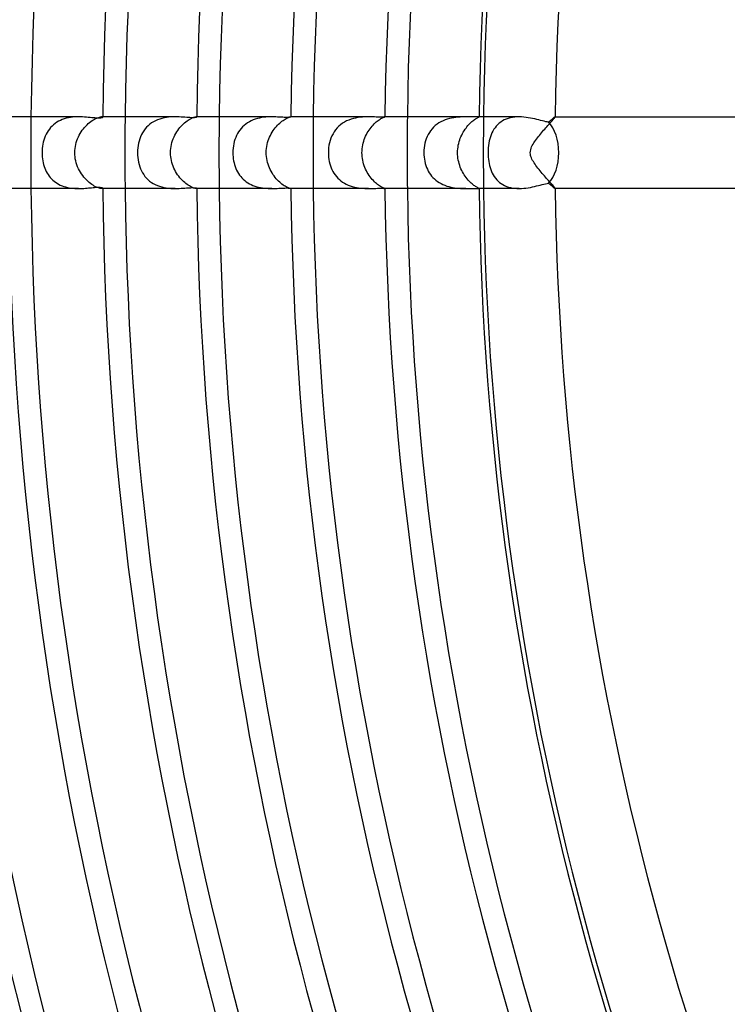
# Model space of a CAD drawing. Header units: millimetres. Extents: x -310 to 310, y -273 to 273.
# Tile 19 of 76: x -191 to -151, y -48 to 7. Entities that reach past the tile are written whole.
import ezdxf

# ---------------------------------------------------------------- set-up
doc = ezdxf.new("R2010")
doc.units = ezdxf.units.MM
doc.layers.add('HIDDEN', color=7, linetype='Continuous')
doc.layers.add('THICK', color=7, linetype='Continuous')

msp = doc.modelspace()

# ---------------------------------------------------------------- linework, layer by layer
at = {"layer": 'HIDDEN'}
for p, q in [((-188.801, 1.697), (-188.895, 1.633)), ((-188.702, 1.755), (-188.801, 1.697)), ((-188.599, 1.806), (-188.702, 1.755)), ((-188.492, 1.851), (-188.599, 1.806)), ((-188.382, 1.89), (-188.492, 1.851)), ((-188.269, 1.922), (-188.382, 1.89)), ((-188.154, 1.948), (-188.269, 1.922)), ((-188.039, 1.968), (-188.154, 1.948)), ((-187.923, 1.983), (-188.039, 1.968)), ((-187.809, 1.993), (-187.923, 1.983)), ((-187.695, 1.998), (-187.809, 1.993)), ((-187.584, 2), (-187.695, 1.998)), ((-187.042, 1.622), (-186.97, 1.683)), ((-186.97, 1.683), (-186.899, 1.738)), ((-186.899, 1.738), (-186.828, 1.789)), ((-186.828, 1.789), (-186.759, 1.833)), ((-186.759, 1.833), (-186.693, 1.872)), ((-186.693, 1.872), (-186.629, 1.905)), ((-186.629, 1.905), (-186.568, 1.932)), ((-186.568, 1.932), (-186.511, 1.955)), ((-186.511, 1.955), (-186.459, 1.972)), ((-186.459, 1.972), (-186.412, 1.985)), ((-186.412, 1.985), (-186.37, 1.994)), ((-186.37, 1.994), (-186.333, 1.999)), ((-186.333, 1.999), (-186.303, 2)), ((-186.303, 2), (-186.284, 1.999)), ((-186.239, 2), (-186.303, 2)), ((-186.284, 1.999), (-186.268, 1.997)), ((-186.268, 1.997), (-186.255, 1.994)), ((-186.255, 1.994), (-186.247, 1.989)), ((-186.247, 1.989), (-186.241, 1.984)), ((-186.241, 1.984), (-186.239, 1.978)), ((-183.511, 1.662), (-183.612, 1.588)), ((-183.404, 1.728), (-183.511, 1.662)), ((-183.292, 1.787), (-183.404, 1.728)), ((-183.175, 1.838), (-183.292, 1.787)), ((-183.055, 1.881), (-183.175, 1.838)), ((-182.933, 1.917), (-183.055, 1.881)), ((-182.809, 1.945), (-182.933, 1.917)), ((-182.684, 1.967), (-182.809, 1.945)), ((-182.56, 1.983), (-182.684, 1.967)), ((-182.438, 1.993), (-182.56, 1.983)), ((-182.317, 1.998), (-182.438, 1.993)), ((-182.198, 2), (-182.317, 1.998)), ((-181.732, 1.608), (-181.665, 1.668)), ((-181.665, 1.668), (-181.599, 1.722)), ((-181.599, 1.722), (-181.533, 1.772)), ((-181.533, 1.772), (-181.468, 1.817)), ((-181.468, 1.817), (-181.406, 1.856)), ((-181.406, 1.856), (-181.346, 1.89)), ((-181.346, 1.89), (-181.29, 1.919)), ((-181.29, 1.919), (-181.237, 1.943)), ((-181.237, 1.943), (-181.189, 1.962)), ((-181.189, 1.962), (-181.145, 1.977)), ((-181.145, 1.977), (-181.106, 1.988)), ((-181.106, 1.988), (-181.072, 1.995)), ((-181.072, 1.995), (-181.044, 1.999)), ((-181.044, 1.999), (-181.021, 2)), ((-180.989, 2), (-181.022, 2)), ((-181.021, 2), (-181.012, 2)), ((-181.012, 2), (-181.004, 1.999)), ((-181.004, 1.999), (-180.997, 1.997)), ((-180.997, 1.997), (-180.993, 1.995)), ((-180.993, 1.995), (-180.99, 1.993)), ((-180.99, 1.993), (-180.989, 1.99)), ((-178.156, 1.669), (-178.254, 1.6)), ((-178.052, 1.731), (-178.156, 1.669)), ((-177.946, 1.785), (-178.052, 1.731)), ((-177.835, 1.833), (-177.946, 1.785)), ((-177.722, 1.874), (-177.835, 1.833)), ((-177.606, 1.908), (-177.722, 1.874)), ((-177.489, 1.936), (-177.606, 1.908)), ((-177.372, 1.958), (-177.489, 1.936)), ((-177.255, 1.975), (-177.372, 1.958)), ((-177.14, 1.987), (-177.255, 1.975)), ((-177.026, 1.995), (-177.14, 1.987)), ((-176.914, 1.999), (-177.026, 1.995)), ((-176.804, 2), (-176.914, 1.999)), ((-176.422, 1.594), (-176.359, 1.654)), ((-176.359, 1.654), (-176.296, 1.708)), ((-176.296, 1.708), (-176.234, 1.759)), ((-176.234, 1.759), (-176.173, 1.803)), ((-176.173, 1.803), (-176.115, 1.843)), ((-176.115, 1.843), (-176.059, 1.877)), ((-176.059, 1.877), (-176.007, 1.907)), ((-176.007, 1.907), (-175.958, 1.932)), ((-175.958, 1.932), (-175.913, 1.952)), ((-175.913, 1.952), (-175.873, 1.969)), ((-175.873, 1.969), (-175.837, 1.981)), ((-175.837, 1.981), (-175.807, 1.99)), ((-175.807, 1.99), (-175.782, 1.996)), ((-175.782, 1.996), (-175.763, 1.999)), ((-175.763, 1.999), (-175.749, 2)), ((-175.749, 2), (-175.746, 2)), ((-175.739, 2), (-175.749, 2)), ((-175.746, 2), (-175.743, 2)), ((-175.743, 2), (-175.741, 1.999)), ((-175.741, 1.999), (-175.74, 1.999)), ((-175.74, 1.999), (-175.739, 1.998)), ((-175.739, 1.998), (-175.739, 1.997)), ((-172.741, 1.709), (-172.853, 1.64)), ((-172.624, 1.771), (-172.741, 1.709)), ((-172.502, 1.824), (-172.624, 1.771)), ((-172.377, 1.869), (-172.502, 1.824)), ((-172.25, 1.906), (-172.377, 1.869)), ((-172.122, 1.936), (-172.25, 1.906)), ((-171.995, 1.959), (-172.122, 1.936)), ((-171.87, 1.976), (-171.995, 1.959)), ((-171.746, 1.988), (-171.87, 1.976)), ((-171.627, 1.995), (-171.746, 1.988)), ((-171.51, 1.999), (-171.627, 1.995)), ((-171.398, 2), (-171.51, 1.999)), ((-171.089, 1.606), (-171.031, 1.662)), ((-171.031, 1.662), (-170.973, 1.714)), ((-170.973, 1.714), (-170.916, 1.761)), ((-170.916, 1.761), (-170.861, 1.803)), ((-170.861, 1.803), (-170.808, 1.841)), ((-170.808, 1.841), (-170.758, 1.874)), ((-170.758, 1.874), (-170.711, 1.902)), ((-170.711, 1.902), (-170.667, 1.927)), ((-170.667, 1.927), (-170.628, 1.947)), ((-170.628, 1.947), (-170.593, 1.963)), ((-170.593, 1.963), (-170.563, 1.976)), ((-170.563, 1.976), (-170.537, 1.986)), ((-170.537, 1.986), (-170.517, 1.992)), ((-170.517, 1.992), (-170.502, 1.997)), ((-170.502, 1.997), (-170.492, 1.999)), ((-170.492, 1.999), (-170.488, 2)), ((-170.488, 2), (-170.488, 2)), ((-170.488, 2), (-170.488, 2)), ((-170.488, 2), (-170.488, 2)), ((-170.488, 2), (-170.488, 2)), ((-170.488, 2), (-170.488, 2)), ((-170.488, 2), (-170.488, 2)), ((-167.473, 1.66), (-167.578, 1.588)), ((-167.363, 1.724), (-167.473, 1.66)), ((-167.248, 1.78), (-167.363, 1.724)), ((-167.129, 1.83), (-167.248, 1.78)), ((-167.008, 1.871), (-167.129, 1.83)), ((-166.887, 1.906), (-167.008, 1.871)), ((-166.765, 1.933), (-166.887, 1.906)), ((-166.643, 1.955), (-166.765, 1.933)), ((-166.524, 1.972), (-166.643, 1.955)), ((-166.407, 1.984), (-166.524, 1.972)), ((-166.293, 1.992), (-166.407, 1.984)), ((-166.183, 1.997), (-166.293, 1.992)), ((-166.076, 1.999), (-166.183, 1.997)), ((-165.973, 2), (-166.076, 1.999)), ((-165.745, 1.632), (-165.69, 1.685)), ((-165.69, 1.685), (-165.636, 1.733)), ((-165.636, 1.733), (-165.583, 1.777)), ((-165.583, 1.777), (-165.533, 1.817)), ((-165.533, 1.817), (-165.486, 1.851)), ((-165.486, 1.851), (-165.442, 1.882)), ((-165.442, 1.882), (-165.401, 1.908)), ((-165.401, 1.908), (-165.364, 1.93)), ((-165.364, 1.93), (-165.332, 1.948)), ((-165.332, 1.948), (-165.304, 1.963)), ((-165.304, 1.963), (-165.28, 1.975)), ((-165.28, 1.975), (-165.262, 1.984)), ((-165.262, 1.984), (-165.249, 1.991)), ((-165.249, 1.991), (-165.241, 1.995)), ((-165.244, 2), (-165.247, 2)), ((-165.242, 2), (-165.244, 2)), ((-165.24, 2), (-165.242, 2)), ((-165.241, 1.995), (-165.238, 1.998)), ((-165.239, 1.999), (-165.24, 2)), ((-165.238, 1.999), (-165.239, 1.999)), ((-165.238, 1.998), (-165.238, 1.999)), ((-164.025, 1.709), (-164.114, 1.64)), ((-163.929, 1.771), (-164.025, 1.709)), ((-163.827, 1.826), (-163.929, 1.771)), ((-163.72, 1.874), (-163.827, 1.826)), ((-163.608, 1.913), (-163.72, 1.874)), ((-163.492, 1.945), (-163.608, 1.913)), ((-163.372, 1.97), (-163.492, 1.945)), ((-163.248, 1.987), (-163.372, 1.97)), ((-163.124, 1.997), (-163.248, 1.987)), ((-162.998, 2), (-163.124, 1.997)), ((-161.294, 1.632), (-161.246, 1.686)), ((-161.246, 1.686), (-161.2, 1.737)), ((-161.2, 1.737), (-161.159, 1.784)), ((-161.159, 1.784), (-161.121, 1.827)), ((-161.121, 1.827), (-161.087, 1.867)), ((-161.087, 1.867), (-161.058, 1.901)), ((-161.058, 1.901), (-161.033, 1.931)), ((-161.033, 1.931), (-161.013, 1.956)), ((-161.013, 1.956), (-160.999, 1.975)), ((-160.999, 1.975), (-160.991, 1.989)), ((-160.991, 1.989), (-160.988, 1.997)), ((-160.989, 2), (-160.99, 2)), ((-160.988, 1.999), (-160.989, 2)), ((-160.989, 2), (-160.989, 2)), ((-160.988, 1.998), (-160.988, 1.999)), ((-160.988, 1.999), (-160.988, 1.999)), ((-160.988, 1.997), (-160.988, 1.998)), ((-189.342, 1.128), (-189.395, 1.028)), ((-189.282, 1.225), (-189.342, 1.128)), ((-189.216, 1.317), (-189.282, 1.225)), ((-189.145, 1.404), (-189.216, 1.317)), ((-189.067, 1.485), (-189.145, 1.404)), ((-188.984, 1.562), (-189.067, 1.485)), ((-188.895, 1.633), (-188.984, 1.562)), ((-187.494, 1.071), (-187.438, 1.162)), ((-187.438, 1.162), (-187.378, 1.249)), ((-187.378, 1.249), (-187.315, 1.332)), ((-187.315, 1.332), (-187.249, 1.412)), ((-187.249, 1.412), (-187.181, 1.487)), ((-187.181, 1.487), (-187.112, 1.557)), ((-187.112, 1.557), (-187.042, 1.622)), ((-184.017, 1.118), (-184.077, 1.007)), ((-183.95, 1.224), (-184.017, 1.118)), ((-183.876, 1.324), (-183.95, 1.224)), ((-183.795, 1.419), (-183.876, 1.324)), ((-183.707, 1.507), (-183.795, 1.419)), ((-183.612, 1.588), (-183.707, 1.507)), ((-182.159, 1.069), (-182.105, 1.158)), ((-182.105, 1.158), (-182.048, 1.243)), ((-182.048, 1.243), (-181.988, 1.325)), ((-181.988, 1.325), (-181.926, 1.402)), ((-181.926, 1.402), (-181.863, 1.475)), ((-181.863, 1.475), (-181.798, 1.544)), ((-181.798, 1.544), (-181.732, 1.608)), ((-178.655, 1.166), (-178.716, 1.064)), ((-178.587, 1.264), (-178.655, 1.166)), ((-178.513, 1.357), (-178.587, 1.264)), ((-178.433, 1.444), (-178.513, 1.357)), ((-178.346, 1.525), (-178.433, 1.444)), ((-178.254, 1.6), (-178.346, 1.525)), ((-176.83, 1.059), (-176.778, 1.147)), ((-176.778, 1.147), (-176.724, 1.232)), ((-176.724, 1.232), (-176.667, 1.313)), ((-176.667, 1.313), (-176.608, 1.39)), ((-176.608, 1.39), (-176.547, 1.462)), ((-176.547, 1.462), (-176.485, 1.531)), ((-176.485, 1.531), (-176.422, 1.594)), ((-173.316, 1.171), (-173.386, 1.057)), ((-173.239, 1.279), (-173.316, 1.171)), ((-173.154, 1.38), (-173.239, 1.279)), ((-173.061, 1.474), (-173.154, 1.38)), ((-172.96, 1.561), (-173.061, 1.474)), ((-172.853, 1.64), (-172.96, 1.561)), ((-171.52, 1.016), (-171.473, 1.102)), ((-171.473, 1.102), (-171.423, 1.185)), ((-171.423, 1.185), (-171.371, 1.265)), ((-171.371, 1.265), (-171.317, 1.341)), ((-171.317, 1.341), (-171.262, 1.413)), ((-171.262, 1.413), (-171.205, 1.482)), ((-171.205, 1.482), (-171.147, 1.546)), ((-171.147, 1.546), (-171.089, 1.606)), ((-168.01, 1.123), (-168.075, 1.012)), ((-167.938, 1.228), (-168.01, 1.123)), ((-167.859, 1.328), (-167.938, 1.228)), ((-167.772, 1.422), (-167.859, 1.328)), ((-167.678, 1.509), (-167.772, 1.422)), ((-167.578, 1.588), (-167.678, 1.509)), ((-166.162, 1.066), (-166.116, 1.148)), ((-166.116, 1.148), (-166.068, 1.228)), ((-166.068, 1.228), (-166.017, 1.305)), ((-166.017, 1.305), (-165.964, 1.378)), ((-165.964, 1.378), (-165.91, 1.448)), ((-165.91, 1.448), (-165.855, 1.513)), ((-165.855, 1.513), (-165.8, 1.574)), ((-165.8, 1.574), (-165.745, 1.632)), ((-164.515, 1.107), (-164.56, 1.002)), ((-164.464, 1.209), (-164.515, 1.107)), ((-164.406, 1.305), (-164.464, 1.209)), ((-164.343, 1.397), (-164.406, 1.305)), ((-164.273, 1.484), (-164.343, 1.397)), ((-164.197, 1.565), (-164.273, 1.484)), ((-164.114, 1.64), (-164.197, 1.565)), ((-161.813, 1.035), (-161.753, 1.106)), ((-161.753, 1.106), (-161.692, 1.178)), ((-161.692, 1.178), (-161.631, 1.249)), ((-161.631, 1.249), (-161.57, 1.318)), ((-161.57, 1.318), (-161.511, 1.386)), ((-161.511, 1.386), (-161.454, 1.451)), ((-161.454, 1.451), (-161.398, 1.514)), ((-161.398, 1.514), (-161.345, 1.574)), ((-161.345, 1.574), (-161.294, 1.632)), ((-189.552, 0.592), (-189.577, 0.476)), ((-189.521, 0.706), (-189.552, 0.592)), ((-189.485, 0.816), (-189.521, 0.706)), ((-189.443, 0.924), (-189.485, 0.816)), ((-189.395, 1.028), (-189.443, 0.924)), ((-187.742, 0.466), (-187.712, 0.575)), ((-187.712, 0.575), (-187.678, 0.681)), ((-187.678, 0.681), (-187.639, 0.783)), ((-187.639, 0.783), (-187.595, 0.882)), ((-187.595, 0.882), (-187.547, 0.978)), ((-187.547, 0.978), (-187.494, 1.071)), ((-184.212, 0.65), (-184.243, 0.524)), ((-184.174, 0.773), (-184.212, 0.65)), ((-184.129, 0.892), (-184.174, 0.773)), ((-184.077, 1.007), (-184.129, 0.892)), ((-182.399, 0.464), (-182.371, 0.573)), ((-182.371, 0.573), (-182.337, 0.679)), ((-182.337, 0.679), (-182.299, 0.781)), ((-182.299, 0.781), (-182.256, 0.88)), ((-182.256, 0.88), (-182.21, 0.976)), ((-182.21, 0.976), (-182.159, 1.069)), ((-178.894, 0.616), (-178.923, 0.496)), ((-178.859, 0.733), (-178.894, 0.616)), ((-178.818, 0.847), (-178.859, 0.733)), ((-178.77, 0.958), (-178.818, 0.847)), ((-178.716, 1.064), (-178.77, 0.958)), ((-177.06, 0.459), (-177.033, 0.567)), ((-177.033, 0.567), (-177.001, 0.672)), ((-177.001, 0.672), (-176.964, 0.773)), ((-176.964, 0.773), (-176.923, 0.872)), ((-176.923, 0.872), (-176.878, 0.967)), ((-176.878, 0.967), (-176.83, 1.059)), ((-173.581, 0.553), (-173.61, 0.417)), ((-173.545, 0.685), (-173.581, 0.553)), ((-173.5, 0.814), (-173.545, 0.685)), ((-173.447, 0.938), (-173.5, 0.814)), ((-173.386, 1.057), (-173.447, 0.938)), ((-171.702, 0.539), (-171.674, 0.64)), ((-171.674, 0.64), (-171.641, 0.738)), ((-171.641, 0.738), (-171.604, 0.834)), ((-171.604, 0.834), (-171.564, 0.926)), ((-171.564, 0.926), (-171.52, 1.016)), ((-168.223, 0.653), (-168.257, 0.527)), ((-168.181, 0.777), (-168.223, 0.653)), ((-168.132, 0.896), (-168.181, 0.777)), ((-168.075, 1.012), (-168.132, 0.896)), ((-166.371, 0.519), (-166.345, 0.616)), ((-166.345, 0.616), (-166.316, 0.711)), ((-166.316, 0.711), (-166.282, 0.803)), ((-166.282, 0.803), (-166.246, 0.893)), ((-166.246, 0.893), (-166.205, 0.981)), ((-166.205, 0.981), (-166.162, 1.066)), ((-164.664, 0.658), (-164.689, 0.533)), ((-164.635, 0.777), (-164.664, 0.658)), ((-164.6, 0.892), (-164.635, 0.777)), ((-164.56, 1.002), (-164.6, 0.892)), ((-162.179, 0.545), (-162.134, 0.614)), ((-162.134, 0.614), (-162.087, 0.682)), ((-162.087, 0.682), (-162.037, 0.751)), ((-162.037, 0.751), (-161.984, 0.821)), ((-161.984, 0.821), (-161.929, 0.892)), ((-161.929, 0.892), (-161.871, 0.963)), ((-161.871, 0.963), (-161.813, 1.035)), ((-189.618, 0.12), (-189.621, 0)), ((-189.621, 0), (-189.618, -0.115)), ((-189.61, 0.24), (-189.618, 0.12)), ((-189.596, 0.359), (-189.61, 0.24)), ((-189.577, 0.476), (-189.596, 0.359)), ((-187.797, 0), (-187.793, 0.121)), ((-187.793, -0.116), (-187.797, 0)), ((-187.793, 0.121), (-187.782, 0.239)), ((-187.782, 0.239), (-187.765, 0.354)), ((-187.765, 0.354), (-187.742, 0.466)), ((-184.295, 0.132), (-184.298, 0)), ((-184.298, 0), (-184.295, -0.136)), ((-184.285, 0.264), (-184.295, 0.132)), ((-184.267, 0.395), (-184.285, 0.264)), ((-184.243, 0.524), (-184.267, 0.395)), ((-182.453, 0), (-182.449, 0.12)), ((-182.45, -0.111), (-182.453, 0)), ((-182.449, 0.12), (-182.439, 0.237)), ((-182.439, 0.237), (-182.422, 0.352)), ((-182.422, 0.352), (-182.399, 0.464)), ((-178.97, 0.126), (-178.974, 0)), ((-178.974, 0), (-178.971, -0.113)), ((-178.961, 0.251), (-178.97, 0.126)), ((-178.945, 0.374), (-178.961, 0.251)), ((-178.923, 0.496), (-178.945, 0.374)), ((-177.111, 0), (-177.107, 0.118)), ((-177.108, -0.109), (-177.111, 0)), ((-177.107, 0.118), (-177.098, 0.234)), ((-177.098, 0.234), (-177.081, 0.348)), ((-177.081, 0.348), (-177.06, 0.459)), ((-173.643, 0.14), (-173.647, 0)), ((-173.647, 0), (-173.643, -0.127)), ((-173.631, 0.28), (-173.643, 0.14)), ((-173.61, 0.417), (-173.631, 0.28)), ((-171.771, 0), (-171.768, 0.112)), ((-171.768, -0.107), (-171.771, 0)), ((-171.768, 0.112), (-171.76, 0.222)), ((-171.76, 0.222), (-171.745, 0.33)), ((-171.745, 0.33), (-171.726, 0.436)), ((-171.726, 0.436), (-171.702, 0.539)), ((-168.314, 0.133), (-168.318, 0)), ((-168.318, 0), (-168.315, -0.121)), ((-168.303, 0.266), (-168.314, 0.133)), ((-168.284, 0.397), (-168.303, 0.266)), ((-168.257, 0.527), (-168.284, 0.397)), ((-166.434, 0), (-166.431, 0.107)), ((-166.431, -0.104), (-166.434, 0)), ((-166.431, 0.107), (-166.423, 0.213)), ((-166.423, 0.213), (-166.41, 0.317)), ((-166.41, 0.317), (-166.393, 0.419)), ((-166.393, 0.419), (-166.371, 0.519)), ((-164.73, 0.135), (-164.733, 0)), ((-164.733, 0), (-164.731, -0.123)), ((-164.722, 0.271), (-164.73, 0.135)), ((-164.708, 0.404), (-164.722, 0.271)), ((-164.689, 0.533), (-164.708, 0.404)), ((-162.376, 0), (-162.37, 0.083)), ((-162.371, -0.074), (-162.376, 0)), ((-162.37, 0.083), (-162.355, 0.165)), ((-162.355, 0.165), (-162.331, 0.244)), ((-162.331, 0.244), (-162.301, 0.323)), ((-162.301, 0.323), (-162.264, 0.399)), ((-162.264, 0.399), (-162.223, 0.474)), ((-162.223, 0.474), (-162.179, 0.545)), ((-189.618, -0.115), (-189.611, -0.231)), ((-189.611, -0.231), (-189.598, -0.343)), ((-189.598, -0.343), (-189.581, -0.453)), ((-189.581, -0.453), (-189.559, -0.56)), ((-187.783, -0.232), (-187.793, -0.116)), ((-187.766, -0.347), (-187.783, -0.232)), ((-187.743, -0.46), (-187.766, -0.347)), ((-187.713, -0.572), (-187.743, -0.46)), ((-184.295, -0.136), (-184.284, -0.271)), ((-184.284, -0.271), (-184.266, -0.405)), ((-184.266, -0.405), (-184.24, -0.536)), ((-184.24, -0.536), (-184.209, -0.662)), ((-182.44, -0.222), (-182.45, -0.111)), ((-182.425, -0.332), (-182.44, -0.222)), ((-182.404, -0.441), (-182.425, -0.332)), ((-182.378, -0.549), (-182.404, -0.441)), ((-182.346, -0.655), (-182.378, -0.549)), ((-178.971, -0.113), (-178.963, -0.226)), ((-178.963, -0.226), (-178.951, -0.338)), ((-178.951, -0.338), (-178.932, -0.449)), ((-178.932, -0.449), (-178.909, -0.558)), ((-177.099, -0.218), (-177.108, -0.109)), ((-177.085, -0.327), (-177.099, -0.218)), ((-177.065, -0.434), (-177.085, -0.327)), ((-177.04, -0.54), (-177.065, -0.434)), ((-177.01, -0.644), (-177.04, -0.54)), ((-173.643, -0.127), (-173.633, -0.254)), ((-173.633, -0.254), (-173.617, -0.378)), ((-173.617, -0.378), (-173.594, -0.499)), ((-173.594, -0.499), (-173.565, -0.617)), ((-171.76, -0.213), (-171.768, -0.107)), ((-171.747, -0.319), (-171.76, -0.213)), ((-171.729, -0.424), (-171.747, -0.319)), ((-171.705, -0.527), (-171.729, -0.424)), ((-171.677, -0.63), (-171.705, -0.527)), ((-168.315, -0.121), (-168.305, -0.242)), ((-168.305, -0.242), (-168.289, -0.363)), ((-168.289, -0.363), (-168.267, -0.481)), ((-168.267, -0.481), (-168.239, -0.597)), ((-166.424, -0.207), (-166.431, -0.104)), ((-166.412, -0.309), (-166.424, -0.207)), ((-166.395, -0.411), (-166.412, -0.309)), ((-166.373, -0.511), (-166.395, -0.411)), ((-166.347, -0.61), (-166.373, -0.511)), ((-164.731, -0.123), (-164.724, -0.245)), ((-164.724, -0.245), (-164.712, -0.366)), ((-164.712, -0.366), (-164.696, -0.487)), ((-164.696, -0.487), (-164.676, -0.605)), ((-162.359, -0.148), (-162.371, -0.074)), ((-162.339, -0.22), (-162.359, -0.148)), ((-162.314, -0.29), (-162.339, -0.22)), ((-162.284, -0.359), (-162.314, -0.29)), ((-162.248, -0.43), (-162.284, -0.359)), ((-162.207, -0.501), (-162.248, -0.43)), ((-162.162, -0.573), (-162.207, -0.501)), ((-189.559, -0.56), (-189.533, -0.665)), ((-189.533, -0.665), (-189.502, -0.765)), ((-189.502, -0.765), (-189.468, -0.863)), ((-189.468, -0.863), (-189.429, -0.957)), ((-189.429, -0.957), (-189.385, -1.048)), ((-189.385, -1.048), (-189.337, -1.136)), ((-187.678, -0.682), (-187.713, -0.572)), ((-187.636, -0.789), (-187.678, -0.682)), ((-187.589, -0.894), (-187.636, -0.789)), ((-187.538, -0.996), (-187.589, -0.894)), ((-187.481, -1.094), (-187.538, -0.996)), ((-187.421, -1.188), (-187.481, -1.094)), ((-184.209, -0.662), (-184.17, -0.784)), ((-184.17, -0.784), (-184.125, -0.902)), ((-184.125, -0.902), (-184.073, -1.014)), ((-184.073, -1.014), (-184.015, -1.122)), ((-182.308, -0.758), (-182.346, -0.655)), ((-182.266, -0.859), (-182.308, -0.758)), ((-182.22, -0.957), (-182.266, -0.859)), ((-182.169, -1.052), (-182.22, -0.957)), ((-182.114, -1.143), (-182.169, -1.052)), ((-178.909, -0.558), (-178.88, -0.666)), ((-178.88, -0.666), (-178.846, -0.772)), ((-178.846, -0.772), (-178.807, -0.874)), ((-178.807, -0.874), (-178.763, -0.973)), ((-178.763, -0.973), (-178.713, -1.068)), ((-178.713, -1.068), (-178.659, -1.16)), ((-176.974, -0.746), (-177.01, -0.644)), ((-176.934, -0.846), (-176.974, -0.746)), ((-176.89, -0.943), (-176.934, -0.846)), ((-176.842, -1.037), (-176.89, -0.943)), ((-176.79, -1.128), (-176.842, -1.037)), ((-173.565, -0.617), (-173.53, -0.731)), ((-173.53, -0.731), (-173.489, -0.841)), ((-173.489, -0.841), (-173.443, -0.947)), ((-173.443, -0.947), (-173.39, -1.05)), ((-173.39, -1.05), (-173.331, -1.148)), ((-171.644, -0.73), (-171.677, -0.63)), ((-171.607, -0.827), (-171.644, -0.73)), ((-171.565, -0.922), (-171.607, -0.827)), ((-171.521, -1.014), (-171.565, -0.922)), ((-171.472, -1.103), (-171.521, -1.014)), ((-168.239, -0.597), (-168.205, -0.71)), ((-168.205, -0.71), (-168.165, -0.818)), ((-168.165, -0.818), (-168.12, -0.924)), ((-168.12, -0.924), (-168.068, -1.025)), ((-168.068, -1.025), (-168.011, -1.121)), ((-166.317, -0.708), (-166.347, -0.61)), ((-166.283, -0.803), (-166.317, -0.708)), ((-166.244, -0.896), (-166.283, -0.803)), ((-166.203, -0.986), (-166.244, -0.896)), ((-166.158, -1.074), (-166.203, -0.986)), ((-166.11, -1.159), (-166.158, -1.074)), ((-164.676, -0.605), (-164.65, -0.72)), ((-164.65, -0.72), (-164.619, -0.832)), ((-164.619, -0.832), (-164.583, -0.941)), ((-164.583, -0.941), (-164.542, -1.046)), ((-164.542, -1.046), (-164.496, -1.148)), ((-162.113, -0.646), (-162.162, -0.573)), ((-162.06, -0.719), (-162.113, -0.646)), ((-162.005, -0.793), (-162.06, -0.719)), ((-161.948, -0.867), (-162.005, -0.793)), ((-161.889, -0.941), (-161.948, -0.867)), ((-161.829, -1.014), (-161.889, -0.941)), ((-161.768, -1.087), (-161.829, -1.014)), ((-161.707, -1.16), (-161.768, -1.087)), ((-189.337, -1.136), (-189.284, -1.221)), ((-189.284, -1.221), (-189.227, -1.302)), ((-189.227, -1.302), (-189.165, -1.38)), ((-189.165, -1.38), (-189.098, -1.455)), ((-189.098, -1.455), (-189.026, -1.525)), ((-189.026, -1.525), (-188.949, -1.591)), ((-188.949, -1.591), (-188.869, -1.651)), ((-187.356, -1.279), (-187.421, -1.188)), ((-187.289, -1.365), (-187.356, -1.279)), ((-187.219, -1.446), (-187.289, -1.365)), ((-187.146, -1.523), (-187.219, -1.446)), ((-187.073, -1.594), (-187.146, -1.523)), ((-186.998, -1.66), (-187.073, -1.594)), ((-184.015, -1.122), (-183.95, -1.224)), ((-183.95, -1.224), (-183.878, -1.322)), ((-183.878, -1.322), (-183.799, -1.415)), ((-183.799, -1.415), (-183.713, -1.501)), ((-183.713, -1.501), (-183.62, -1.582)), ((-183.62, -1.582), (-183.52, -1.656)), ((-182.056, -1.231), (-182.114, -1.143)), ((-181.995, -1.316), (-182.056, -1.231)), ((-181.932, -1.396), (-181.995, -1.316)), ((-181.866, -1.472), (-181.932, -1.396)), ((-181.799, -1.542), (-181.866, -1.472)), ((-181.731, -1.608), (-181.799, -1.542)), ((-181.663, -1.669), (-181.731, -1.608)), ((-178.659, -1.16), (-178.599, -1.248)), ((-178.599, -1.248), (-178.535, -1.331)), ((-178.535, -1.331), (-178.466, -1.41)), ((-178.466, -1.41), (-178.391, -1.484)), ((-178.391, -1.484), (-178.312, -1.554)), ((-178.312, -1.554), (-178.229, -1.619)), ((-178.229, -1.619), (-178.14, -1.679)), ((-176.735, -1.215), (-176.79, -1.128)), ((-176.677, -1.299), (-176.735, -1.215)), ((-176.616, -1.378), (-176.677, -1.299)), ((-176.554, -1.454), (-176.616, -1.378)), ((-176.49, -1.525), (-176.554, -1.454)), ((-176.426, -1.591), (-176.49, -1.525)), ((-176.361, -1.652), (-176.426, -1.591)), ((-173.331, -1.148), (-173.266, -1.243)), ((-173.266, -1.243), (-173.195, -1.333)), ((-173.195, -1.333), (-173.117, -1.419)), ((-173.117, -1.419), (-173.033, -1.499)), ((-173.033, -1.499), (-172.944, -1.574)), ((-172.944, -1.574), (-172.849, -1.643)), ((-172.849, -1.643), (-172.749, -1.705)), ((-171.421, -1.189), (-171.472, -1.103)), ((-171.367, -1.272), (-171.421, -1.189)), ((-171.311, -1.35), (-171.367, -1.272)), ((-171.253, -1.424), (-171.311, -1.35)), ((-171.194, -1.494), (-171.253, -1.424)), ((-171.134, -1.56), (-171.194, -1.494)), ((-171.074, -1.621), (-171.134, -1.56)), ((-171.014, -1.677), (-171.074, -1.621)), ((-168.011, -1.121), (-167.949, -1.214)), ((-167.949, -1.214), (-167.881, -1.302)), ((-167.881, -1.302), (-167.807, -1.386)), ((-167.807, -1.386), (-167.727, -1.465)), ((-167.727, -1.465), (-167.642, -1.539)), ((-167.642, -1.539), (-167.551, -1.608)), ((-167.551, -1.608), (-167.456, -1.67)), ((-166.06, -1.24), (-166.11, -1.159)), ((-166.007, -1.318), (-166.06, -1.24)), ((-165.953, -1.392), (-166.007, -1.318)), ((-165.898, -1.462), (-165.953, -1.392)), ((-165.842, -1.528), (-165.898, -1.462)), ((-165.786, -1.589), (-165.842, -1.528)), ((-165.73, -1.646), (-165.786, -1.589)), ((-165.675, -1.698), (-165.73, -1.646)), ((-164.496, -1.148), (-164.443, -1.245)), ((-164.443, -1.245), (-164.385, -1.337)), ((-164.385, -1.337), (-164.321, -1.425)), ((-164.321, -1.425), (-164.251, -1.508)), ((-164.251, -1.508), (-164.175, -1.586)), ((-164.175, -1.586), (-164.092, -1.658)), ((-161.647, -1.23), (-161.707, -1.16)), ((-161.586, -1.3), (-161.647, -1.23)), ((-161.527, -1.368), (-161.586, -1.3)), ((-161.469, -1.434), (-161.527, -1.368)), ((-161.412, -1.498), (-161.469, -1.434)), ((-161.357, -1.56), (-161.412, -1.498)), ((-161.305, -1.619), (-161.357, -1.56)), ((-161.255, -1.675), (-161.305, -1.619)), ((-188.869, -1.651), (-188.784, -1.707)), ((-188.784, -1.707), (-188.696, -1.759)), ((-188.696, -1.759), (-188.603, -1.805)), ((-188.603, -1.805), (-188.506, -1.846)), ((-188.506, -1.846), (-188.408, -1.882)), ((-188.408, -1.882), (-188.307, -1.912)), ((-188.307, -1.912), (-188.205, -1.938)), ((-188.205, -1.938), (-188.101, -1.958)), ((-188.101, -1.958), (-187.996, -1.974)), ((-187.996, -1.974), (-187.892, -1.986)), ((-187.892, -1.986), (-187.788, -1.994)), ((-187.788, -1.994), (-187.685, -1.999)), ((-187.685, -1.999), (-187.583, -2)), ((-186.924, -1.72), (-186.998, -1.66)), ((-186.85, -1.774), (-186.924, -1.72)), ((-186.778, -1.821), (-186.85, -1.774)), ((-186.709, -1.863), (-186.778, -1.821)), ((-186.641, -1.899), (-186.709, -1.863)), ((-186.578, -1.928), (-186.641, -1.899)), ((-186.518, -1.952), (-186.578, -1.928)), ((-186.464, -1.971), (-186.518, -1.952)), ((-186.415, -1.984), (-186.464, -1.971)), ((-186.372, -1.993), (-186.415, -1.984)), ((-186.334, -1.998), (-186.372, -1.993)), ((-186.303, -2), (-186.334, -1.998)), ((-186.284, -1.999), (-186.303, -2)), ((-186.239, -2), (-186.303, -2)), ((-186.268, -1.997), (-186.284, -1.999)), ((-186.255, -1.994), (-186.268, -1.997)), ((-186.247, -1.989), (-186.255, -1.994)), ((-186.241, -1.984), (-186.247, -1.989)), ((-186.239, -1.979), (-186.241, -1.984)), ((-183.52, -1.656), (-183.415, -1.722)), ((-183.415, -1.722), (-183.305, -1.781)), ((-183.305, -1.781), (-183.189, -1.833)), ((-183.189, -1.833), (-183.069, -1.877)), ((-183.069, -1.877), (-182.946, -1.913)), ((-182.946, -1.913), (-182.821, -1.943)), ((-182.821, -1.943), (-182.695, -1.965)), ((-182.695, -1.965), (-182.568, -1.982)), ((-182.568, -1.982), (-182.443, -1.992)), ((-182.443, -1.992), (-182.319, -1.998)), ((-182.319, -1.998), (-182.198, -2)), ((-181.595, -1.725), (-181.663, -1.669)), ((-181.529, -1.775), (-181.595, -1.725)), ((-181.464, -1.82), (-181.529, -1.775)), ((-181.401, -1.859), (-181.464, -1.82)), ((-181.342, -1.892), (-181.401, -1.859)), ((-181.285, -1.921), (-181.342, -1.892)), ((-181.233, -1.945), (-181.285, -1.921)), ((-181.185, -1.963), (-181.233, -1.945)), ((-181.142, -1.978), (-181.185, -1.963)), ((-181.103, -1.988), (-181.142, -1.978)), ((-181.071, -1.995), (-181.103, -1.988)), ((-181.043, -1.999), (-181.071, -1.995)), ((-181.021, -2), (-181.043, -1.999)), ((-180.989, -2), (-181.022, -2)), ((-181.012, -2), (-181.021, -2)), ((-181.003, -1.999), (-181.012, -2)), ((-180.997, -1.997), (-181.003, -1.999)), ((-180.993, -1.995), (-180.997, -1.997)), ((-180.99, -1.993), (-180.993, -1.995)), ((-180.989, -1.99), (-180.99, -1.993)), ((-178.14, -1.679), (-178.047, -1.734)), ((-178.047, -1.734), (-177.95, -1.783)), ((-177.95, -1.783), (-177.851, -1.827)), ((-177.851, -1.827), (-177.749, -1.865)), ((-177.749, -1.865), (-177.645, -1.897)), ((-177.645, -1.897), (-177.539, -1.925)), ((-177.539, -1.925), (-177.432, -1.948)), ((-177.432, -1.948), (-177.325, -1.965)), ((-177.325, -1.965), (-177.219, -1.979)), ((-177.219, -1.979), (-177.113, -1.989)), ((-177.113, -1.989), (-177.008, -1.995)), ((-177.008, -1.995), (-176.905, -1.999)), ((-176.905, -1.999), (-176.804, -2)), ((-176.297, -1.708), (-176.361, -1.652)), ((-176.234, -1.759), (-176.297, -1.708)), ((-176.172, -1.804), (-176.234, -1.759)), ((-176.113, -1.844), (-176.172, -1.804)), ((-176.057, -1.878), (-176.113, -1.844)), ((-176.005, -1.908), (-176.057, -1.878)), ((-175.955, -1.933), (-176.005, -1.908)), ((-175.911, -1.953), (-175.955, -1.933)), ((-175.871, -1.969), (-175.911, -1.953)), ((-175.836, -1.981), (-175.871, -1.969)), ((-175.806, -1.99), (-175.836, -1.981)), ((-175.782, -1.996), (-175.806, -1.99)), ((-175.763, -1.999), (-175.782, -1.996)), ((-175.749, -2), (-175.763, -1.999)), ((-175.746, -2), (-175.749, -2)), ((-175.739, -2), (-175.749, -2)), ((-175.743, -2), (-175.746, -2)), ((-175.741, -1.999), (-175.743, -2)), ((-175.74, -1.999), (-175.741, -1.999)), ((-175.739, -1.998), (-175.74, -1.999)), ((-175.739, -1.997), (-175.739, -1.998)), ((-172.749, -1.705), (-172.644, -1.761)), ((-172.644, -1.761), (-172.535, -1.811)), ((-172.535, -1.811), (-172.422, -1.854)), ((-172.422, -1.854), (-172.308, -1.89)), ((-172.308, -1.89), (-172.192, -1.921)), ((-172.192, -1.921), (-172.074, -1.945)), ((-172.074, -1.945), (-171.957, -1.965)), ((-171.957, -1.965), (-171.841, -1.979)), ((-171.841, -1.979), (-171.726, -1.989)), ((-171.726, -1.989), (-171.614, -1.996)), ((-171.614, -1.996), (-171.504, -1.999)), ((-171.504, -1.999), (-171.398, -2)), ((-170.956, -1.728), (-171.014, -1.677)), ((-170.899, -1.774), (-170.956, -1.728)), ((-170.845, -1.815), (-170.899, -1.774)), ((-170.792, -1.851), (-170.845, -1.815)), ((-170.743, -1.883), (-170.792, -1.851)), ((-170.697, -1.91), (-170.743, -1.883)), ((-170.655, -1.933), (-170.697, -1.91)), ((-170.618, -1.952), (-170.655, -1.933)), ((-170.585, -1.967), (-170.618, -1.952)), ((-170.556, -1.978), (-170.585, -1.967)), ((-170.533, -1.987), (-170.556, -1.978)), ((-170.514, -1.993), (-170.533, -1.987)), ((-170.501, -1.997), (-170.514, -1.993)), ((-170.492, -1.999), (-170.501, -1.997)), ((-170.488, -2), (-170.492, -1.999)), ((-170.488, -2), (-170.488, -2)), ((-170.488, -2), (-170.488, -2)), ((-170.488, -2), (-170.488, -2)), ((-170.488, -2), (-170.488, -2)), ((-170.488, -2), (-170.488, -2)), ((-170.488, -2), (-170.488, -2)), ((-167.456, -1.67), (-167.357, -1.727)), ((-167.357, -1.727), (-167.255, -1.777)), ((-167.255, -1.777), (-167.149, -1.822)), ((-167.149, -1.822), (-167.04, -1.861)), ((-167.04, -1.861), (-166.93, -1.894)), ((-166.93, -1.894), (-166.819, -1.922)), ((-166.819, -1.922), (-166.709, -1.944)), ((-166.709, -1.944), (-166.598, -1.962)), ((-166.598, -1.962), (-166.489, -1.976)), ((-166.489, -1.976), (-166.381, -1.986)), ((-166.381, -1.986), (-166.275, -1.993)), ((-166.275, -1.993), (-166.171, -1.997)), ((-166.171, -1.997), (-166.071, -1.999)), ((-166.071, -1.999), (-165.973, -2)), ((-165.622, -1.745), (-165.675, -1.698)), ((-165.57, -1.788), (-165.622, -1.745)), ((-165.521, -1.826), (-165.57, -1.788)), ((-165.475, -1.859), (-165.521, -1.826)), ((-165.432, -1.888), (-165.475, -1.859)), ((-165.392, -1.913), (-165.432, -1.888)), ((-165.357, -1.934), (-165.392, -1.913)), ((-165.326, -1.952), (-165.357, -1.934)), ((-165.299, -1.966), (-165.326, -1.952)), ((-165.277, -1.977), (-165.299, -1.966)), ((-165.26, -1.985), (-165.277, -1.977)), ((-165.248, -1.991), (-165.26, -1.985)), ((-165.24, -1.996), (-165.248, -1.991)), ((-165.247, -2), (-165.244, -2)), ((-165.244, -2), (-165.242, -2)), ((-165.242, -2), (-165.24, -2)), ((-165.238, -1.998), (-165.24, -1.996)), ((-165.24, -2), (-165.239, -1.999)), ((-165.239, -1.999), (-165.238, -1.999)), ((-165.238, -1.999), (-165.238, -1.998)), ((-164.092, -1.658), (-164.004, -1.723)), ((-164.004, -1.723), (-163.909, -1.782)), ((-163.909, -1.782), (-163.81, -1.834)), ((-163.81, -1.834), (-163.704, -1.88)), ((-163.704, -1.88), (-163.593, -1.918)), ((-163.593, -1.918), (-163.479, -1.948)), ((-163.479, -1.948), (-163.362, -1.972)), ((-163.362, -1.972), (-163.242, -1.988)), ((-163.242, -1.988), (-163.121, -1.997)), ((-163.121, -1.997), (-162.997, -2)), ((-161.209, -1.728), (-161.255, -1.675)), ((-161.166, -1.776), (-161.209, -1.728)), ((-161.126, -1.821), (-161.166, -1.776)), ((-161.091, -1.862), (-161.126, -1.821)), ((-161.061, -1.898), (-161.091, -1.862)), ((-161.035, -1.929), (-161.061, -1.898)), ((-161.015, -1.954), (-161.035, -1.929)), ((-161, -1.975), (-161.015, -1.954)), ((-160.991, -1.989), (-161, -1.975)), ((-160.988, -1.997), (-160.991, -1.989)), ((-160.99, -2), (-160.989, -2)), ((-160.989, -2), (-160.988, -1.999)), ((-160.989, -2), (-160.989, -2)), ((-160.988, -1.998), (-160.988, -1.997)), ((-160.988, -1.999), (-160.988, -1.998)), ((-160.988, -1.999), (-160.988, -1.999))]:
    msp.add_line(p, q, dxfattribs=at)
for radius, start, end in [(190.25, 179.39767, 180.00002), (185, 179.3806, 180.00002), (179.75, 179.36249, 180.00002), (174.5, 179.3433, 180.00002), (169.25, 179.32296, 180.00002), (165, 179.30548, 180.00002), (190.25, 180.00002, 180.60233), (185, 180.00002, 180.6194), (179.75, 180.00002, 180.63751), (174.5, 180.00002, 180.6567), (169.25, 180.00002, 180.67704), (165, 180.00002, 180.69452)]:
    msp.add_arc((0, 0), radius, start, end, dxfattribs=at)
at = {"layer": 'THICK'}
for p, q in [((-187.584, 2), (-191.49, 2)), ((-187.47, 1.998), (-187.584, 2)), ((-187.359, 1.994), (-187.47, 1.998)), ((-187.251, 1.988), (-187.359, 1.994)), ((-187.146, 1.98), (-187.251, 1.988)), ((-187.044, 1.971), (-187.146, 1.98)), ((-186.946, 1.962), (-187.044, 1.971)), ((-186.852, 1.953), (-186.946, 1.962)), ((-186.764, 1.945), (-186.852, 1.953)), ((-186.681, 1.938), (-186.764, 1.945)), ((-186.605, 1.933), (-186.681, 1.938)), ((-186.535, 1.93), (-186.605, 1.933)), ((-186.473, 1.929), (-186.535, 1.93)), ((-186.417, 1.93), (-186.473, 1.929)), ((-186.368, 1.933), (-186.417, 1.93)), ((-186.328, 1.939), (-186.368, 1.933)), ((-186.295, 1.945), (-186.328, 1.939)), ((-186.271, 1.953), (-186.295, 1.945)), ((-186.253, 1.962), (-186.271, 1.953)), ((-186.243, 1.97), (-186.253, 1.962)), ((-186.239, 1.978), (-186.243, 1.97)), ((-182.198, 2), (-186.239, 2)), ((-182.081, 1.999), (-182.198, 2)), ((-181.967, 1.995), (-182.081, 1.999)), ((-181.856, 1.989), (-181.967, 1.995)), ((-181.75, 1.982), (-181.856, 1.989)), ((-181.648, 1.975), (-181.75, 1.982)), ((-181.552, 1.968), (-181.648, 1.975)), ((-181.463, 1.962), (-181.552, 1.968)), ((-181.38, 1.957), (-181.463, 1.962)), ((-181.305, 1.954), (-181.38, 1.957)), ((-181.237, 1.952), (-181.305, 1.954)), ((-181.176, 1.953), (-181.237, 1.952)), ((-181.125, 1.955), (-181.176, 1.953)), ((-181.082, 1.96), (-181.125, 1.955)), ((-181.048, 1.965), (-181.082, 1.96)), ((-181.022, 1.971), (-181.048, 1.965)), ((-181.003, 1.978), (-181.022, 1.971)), ((-180.993, 1.984), (-181.003, 1.978)), ((-180.989, 1.99), (-180.993, 1.984)), ((-176.804, 2), (-180.989, 2)), ((-176.692, 1.999), (-176.804, 2)), ((-176.583, 1.996), (-176.692, 1.999)), ((-176.478, 1.991), (-176.583, 1.996)), ((-176.377, 1.986), (-176.478, 1.991)), ((-176.281, 1.981), (-176.377, 1.986)), ((-176.19, 1.977), (-176.281, 1.981)), ((-176.106, 1.973), (-176.19, 1.977)), ((-176.028, 1.971), (-176.106, 1.973)), ((-175.957, 1.971), (-176.028, 1.971)), ((-175.897, 1.972), (-175.957, 1.971)), ((-175.847, 1.975), (-175.897, 1.972)), ((-175.807, 1.979), (-175.847, 1.975)), ((-175.777, 1.984), (-175.807, 1.979)), ((-175.755, 1.989), (-175.777, 1.984)), ((-175.743, 1.993), (-175.755, 1.989)), ((-175.739, 1.997), (-175.743, 1.993)), ((-171.398, 2), (-175.739, 2)), ((-171.287, 1.999), (-171.398, 2)), ((-171.181, 1.997), (-171.287, 1.999)), ((-171.079, 1.994), (-171.181, 1.997)), ((-170.983, 1.991), (-171.079, 1.994)), ((-170.893, 1.988), (-170.983, 1.991)), ((-170.81, 1.986), (-170.893, 1.988)), ((-170.735, 1.985), (-170.81, 1.986)), ((-170.67, 1.985), (-170.735, 1.985)), ((-170.614, 1.987), (-170.67, 1.985)), ((-170.569, 1.99), (-170.614, 1.987)), ((-170.533, 1.993), (-170.569, 1.99)), ((-170.508, 1.996), (-170.533, 1.993)), ((-170.493, 1.999), (-170.508, 1.996)), ((-170.488, 2), (-170.493, 1.999)), ((-165.973, 2), (-170.489, 2)), ((-165.867, 2), (-165.972, 2)), ((-165.768, 1.998), (-165.867, 2)), ((-165.674, 1.996), (-165.768, 1.998)), ((-165.588, 1.995), (-165.674, 1.996)), ((-165.51, 1.994), (-165.588, 1.995)), ((-165.442, 1.995), (-165.51, 1.994)), ((-165.383, 1.995), (-165.442, 1.995)), ((-165.334, 1.996), (-165.383, 1.995)), ((-165.295, 1.998), (-165.334, 1.996)), ((-165.266, 1.999), (-165.295, 1.998)), ((-165.247, 2), (-165.266, 1.999)), ((-163, 2), (-165.247, 2)), ((-162.869, 1.997), (-162.998, 2)), ((-162.741, 1.988), (-162.869, 1.997)), ((-162.613, 1.974), (-162.741, 1.988)), ((-162.487, 1.955), (-162.613, 1.974)), ((-162.365, 1.933), (-162.487, 1.955)), ((-162.245, 1.908), (-162.365, 1.933)), ((-162.128, 1.882), (-162.245, 1.908)), ((-162.015, 1.855), (-162.128, 1.882)), ((-161.906, 1.827), (-162.015, 1.855)), ((-161.801, 1.8), (-161.906, 1.827)), ((-161.701, 1.775), (-161.801, 1.8)), ((-161.606, 1.751), (-161.701, 1.775)), ((-161.516, 1.731), (-161.606, 1.751)), ((-161.431, 1.715), (-161.516, 1.731)), ((-161.354, 1.703), (-161.431, 1.715)), ((-161.311, 1.74), (-161.354, 1.703)), ((-161.271, 1.775), (-161.311, 1.74)), ((-161.232, 1.808), (-161.271, 1.775)), ((-161.196, 1.839), (-161.232, 1.808)), ((-161.162, 1.868), (-161.196, 1.839)), ((-161.131, 1.895), (-161.162, 1.868)), ((-161.102, 1.919), (-161.131, 1.895)), ((-161.077, 1.939), (-161.102, 1.919)), ((-161.054, 1.958), (-161.077, 1.939)), ((-161.035, 1.973), (-161.054, 1.958)), ((-161.018, 1.984), (-161.035, 1.973)), ((-161.006, 1.993), (-161.018, 1.984)), ((-160.996, 1.998), (-161.006, 1.993)), ((-160.99, 2), (-160.996, 1.998)), ((-160.99, 2), (-150.484, 2)), ((-187.583, -2), (-191.49, -2)), ((-187.583, -2), (-187.484, -1.999)), ((-187.484, -1.999), (-187.387, -1.995)), ((-187.387, -1.995), (-187.292, -1.99)), ((-187.292, -1.99), (-187.2, -1.984)), ((-187.2, -1.984), (-187.111, -1.977)), ((-187.111, -1.977), (-187.024, -1.969)), ((-187.024, -1.969), (-186.939, -1.961)), ((-186.939, -1.961), (-186.857, -1.953)), ((-186.857, -1.953), (-186.779, -1.946)), ((-186.779, -1.946), (-186.704, -1.94)), ((-186.704, -1.94), (-186.633, -1.934)), ((-186.633, -1.934), (-186.566, -1.931)), ((-186.566, -1.931), (-186.505, -1.929)), ((-186.505, -1.929), (-186.45, -1.929)), ((-186.45, -1.929), (-186.401, -1.931)), ((-186.401, -1.931), (-186.359, -1.935)), ((-186.359, -1.935), (-186.322, -1.94)), ((-186.322, -1.94), (-186.292, -1.946)), ((-186.292, -1.946), (-186.269, -1.954)), ((-186.269, -1.954), (-186.253, -1.962)), ((-186.253, -1.962), (-186.243, -1.97)), ((-186.243, -1.97), (-186.239, -1.979)), ((-182.198, -2), (-186.239, -2)), ((-182.198, -2), (-182.08, -1.999)), ((-182.08, -1.999), (-181.967, -1.995)), ((-181.967, -1.995), (-181.857, -1.989)), ((-181.857, -1.989), (-181.753, -1.982)), ((-181.753, -1.982), (-181.653, -1.975)), ((-181.653, -1.975), (-181.558, -1.968)), ((-181.558, -1.968), (-181.47, -1.962)), ((-181.47, -1.962), (-181.388, -1.957)), ((-181.388, -1.957), (-181.313, -1.954)), ((-181.313, -1.954), (-181.245, -1.952)), ((-181.245, -1.952), (-181.184, -1.953)), ((-181.184, -1.953), (-181.131, -1.955)), ((-181.131, -1.955), (-181.086, -1.959)), ((-181.086, -1.959), (-181.051, -1.964)), ((-181.051, -1.964), (-181.023, -1.971)), ((-181.023, -1.971), (-181.004, -1.977)), ((-181.004, -1.977), (-180.993, -1.984)), ((-180.993, -1.984), (-180.989, -1.99)), ((-176.804, -2), (-180.989, -2)), ((-176.804, -2), (-176.7, -1.999)), ((-176.7, -1.999), (-176.599, -1.996)), ((-176.599, -1.996), (-176.501, -1.992)), ((-176.501, -1.992), (-176.407, -1.988)), ((-176.407, -1.988), (-176.316, -1.983)), ((-176.316, -1.983), (-176.23, -1.979)), ((-176.23, -1.979), (-176.148, -1.975)), ((-176.148, -1.975), (-176.072, -1.972)), ((-176.072, -1.972), (-176.001, -1.971)), ((-176.001, -1.971), (-175.938, -1.971)), ((-175.938, -1.971), (-175.883, -1.973)), ((-175.883, -1.973), (-175.838, -1.976)), ((-175.838, -1.976), (-175.802, -1.98)), ((-175.802, -1.98), (-175.774, -1.985)), ((-175.774, -1.985), (-175.754, -1.989)), ((-175.754, -1.989), (-175.743, -1.994)), ((-175.743, -1.994), (-175.739, -1.997)), ((-171.398, -2), (-175.739, -2)), ((-171.398, -2), (-171.29, -1.999)), ((-171.29, -1.999), (-171.187, -1.997)), ((-171.187, -1.997), (-171.089, -1.994)), ((-171.089, -1.994), (-170.997, -1.991)), ((-170.997, -1.991), (-170.911, -1.988)), ((-170.911, -1.988), (-170.833, -1.986)), ((-170.833, -1.986), (-170.761, -1.985)), ((-170.761, -1.985), (-170.697, -1.985)), ((-170.697, -1.985), (-170.641, -1.986)), ((-170.641, -1.986), (-170.594, -1.988)), ((-170.594, -1.988), (-170.555, -1.991)), ((-170.555, -1.991), (-170.526, -1.994)), ((-170.526, -1.994), (-170.505, -1.997)), ((-170.505, -1.997), (-170.492, -1.999)), ((-170.492, -1.999), (-170.488, -2)), ((-165.972, -2), (-170.488, -2)), ((-165.972, -2), (-165.872, -2)), ((-165.872, -2), (-165.778, -1.998)), ((-165.778, -1.998), (-165.69, -1.997)), ((-165.69, -1.997), (-165.609, -1.996)), ((-165.609, -1.996), (-165.535, -1.994)), ((-165.535, -1.994), (-165.468, -1.994)), ((-165.468, -1.994), (-165.41, -1.995)), ((-165.41, -1.995), (-165.36, -1.996)), ((-165.36, -1.996), (-165.32, -1.997)), ((-165.32, -1.997), (-165.287, -1.999)), ((-165.287, -1.999), (-165.263, -2)), ((-165.263, -2), (-165.247, -2)), ((-163, -2), (-165.247, -2)), ((-162.997, -2), (-162.87, -1.997)), ((-162.87, -1.997), (-162.744, -1.988)), ((-162.744, -1.988), (-162.619, -1.974)), ((-162.619, -1.974), (-162.495, -1.956)), ((-162.495, -1.956), (-162.374, -1.935)), ((-162.374, -1.935), (-162.256, -1.911)), ((-162.256, -1.911), (-162.14, -1.885)), ((-162.14, -1.885), (-162.029, -1.858)), ((-162.029, -1.858), (-161.921, -1.831)), ((-161.921, -1.831), (-161.817, -1.804)), ((-161.817, -1.804), (-161.717, -1.778)), ((-161.717, -1.778), (-161.619, -1.754)), ((-161.619, -1.754), (-161.526, -1.733)), ((-161.526, -1.733), (-161.437, -1.716)), ((-161.437, -1.716), (-161.354, -1.703)), ((-161.354, -1.703), (-161.311, -1.74)), ((-161.311, -1.74), (-161.271, -1.775)), ((-161.271, -1.775), (-161.232, -1.808)), ((-161.232, -1.808), (-161.196, -1.84)), ((-161.196, -1.84), (-161.162, -1.868)), ((-161.162, -1.868), (-161.131, -1.895)), ((-161.131, -1.895), (-161.102, -1.918)), ((-161.102, -1.918), (-161.077, -1.94)), ((-161.077, -1.94), (-161.054, -1.958)), ((-161.054, -1.958), (-161.034, -1.973)), ((-161.034, -1.973), (-161.018, -1.985)), ((-161.018, -1.985), (-161.005, -1.993)), ((-161.005, -1.993), (-160.996, -1.998)), ((-160.996, -1.998), (-160.99, -2)), ((-150.484, -2), (-160.99, -2))]:
    msp.add_line(p, q, dxfattribs=at)
for radius, start, end in [(270, 120.42444, 179.57557), (266, 120.39253, 179.60749), (263.75, 120.43447, 179.56555), (259.75, 120.26235, 179.73766), (258.5, 120.44329, 179.55672), (254.5, 120.29421, 179.70581), (253.25, 120.45252, 179.5475), (249.25, 120.32372, 179.6763), (248, 120.46208, 179.53793), (244, 120.3515, 179.64845), (242.75, 120.47205, 179.52796), (238.75, 120.37803, 179.62198), (237.5, 120.48248, 179.51753), (233.5, 120.40347, 179.59649), (232.25, 120.49343, 179.50659), (228.25, 120.42817, 179.57185), (227, 120.50483, 179.49519), (223, 120.45212, 179.5479), (221.75, 120.51674, 179.48321), (217.75, 120.47555, 179.52446), (216.5, 120.52929, 179.47072), (212.5, 120.49852, 179.50149), (211.25, 120.54247, 179.45754), (207.25, 120.5211, 179.47891), (206, 120.55628, 179.44374), (202, 120.54339, 179.45663), (200.75, 120.57083, 179.42918), (196.75, 120.56539, 179.43463), (195.5, 120.58613, 179.41383), (191.5, 120.5871, 179.41291), (190.25, 120.60234, 179.39767), (186.25, 120.60865, 179.39137), (185, 120.61942, 179.3806), (181, 120.62996, 179.37), (179.75, 120.63752, 179.36249), (175.75, 120.65116, 179.34885), (174.5, 120.65672, 179.3433), (170.5, 120.67207, 179.32788), (169.25, 120.67706, 179.32296), (165.25, 120.69344, 179.30651), (165, 120.69453, 179.30548), (161, 120.71178, 179.28823), (259.75, 180.26234, 239.73765), (254.5, 180.29419, 239.70579), (249.25, 180.3237, 239.67628), (244, 180.35155, 239.6485), (238.75, 180.37802, 239.62197), (233.5, 180.40351, 239.59653), (270, 180.42443, 239.57556), (266, 180.39251, 239.60747), (263.75, 180.43445, 239.56553), (258.5, 180.44328, 239.55671), (253.25, 180.4525, 239.54748), (248, 180.46207, 239.53792), (242.75, 180.47204, 239.52795), (237.5, 180.48247, 239.51752), (232.25, 180.49341, 239.50657), (228.25, 180.42815, 239.57183), (227, 180.50481, 239.49517), (223, 180.4521, 239.54788), (221.75, 180.51679, 239.48326), (217.75, 180.47554, 239.52445), (216.5, 180.52928, 239.47071), (212.5, 180.49851, 239.50148), (211.25, 180.54246, 239.45753), (207.25, 180.52109, 239.4789), (206, 180.55626, 239.44372), (202, 180.54337, 239.45661), (200.75, 180.57082, 239.42917), (196.75, 180.56537, 239.43461), (195.5, 180.58617, 239.41387), (191.5, 180.58709, 239.4129), (190.25, 180.60233, 239.39766), (186.25, 180.60863, 239.39135), (185, 180.6194, 239.38058), (181, 180.63, 239.37004), (179.75, 180.63751, 239.36248), (175.75, 180.65115, 239.34884), (174.5, 180.6567, 239.34328), (170.5, 180.67212, 239.32793), (169.25, 180.67704, 239.32294), (165.25, 180.69349, 239.30656), (165, 180.69452, 239.30547), (161, 180.71177, 239.28822)]:
    msp.add_arc((0, 0), radius, start, end, dxfattribs=at)
for start_param, end_param in [(1.570796, 2.589439), (0.552153, 1.570796)]:
    msp.add_ellipse((-161.982, 0), major_axis=(0, -2), ratio=0.598741, start_param=start_param, end_param=end_param, dxfattribs=at)

doc.saveas('drawing.dxf')
